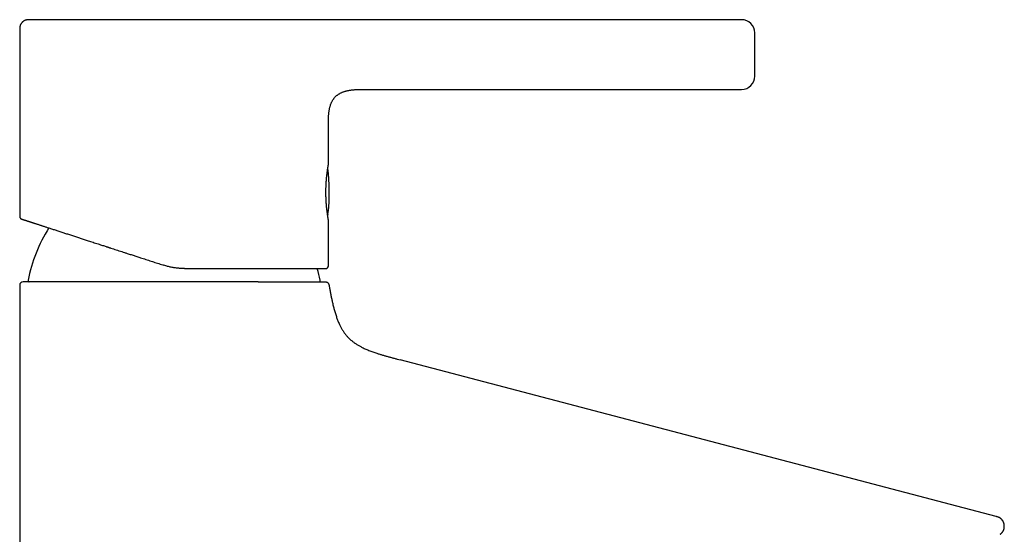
# Model space of a CAD drawing. Header units: millimetres. Extents: x 8 to 539, y 12 to 489.
# Tile 35 of 35: x 391 to 539, y 411 to 489. Entities that reach past the tile are written whole.
import ezdxf

# ---------------------------------------------------------------- set-up
doc = ezdxf.new("R2010")
doc.units = ezdxf.units.MM

msp = doc.modelspace()

# ---------------------------------------------------------------- linework, layer by layer
at = {"color": 7, "linetype": 'Continuous', "lineweight": 30}
for p, q in [((499.85, 488.74), (447.04, 488.74)), ((391.1, 487.24), (391.1, 459.08)), ((443.36, 478.24), (499.85, 478.24)), ((443.36, 478.24), (443.36, 478.24)), ((443.36, 478.24), (443.36, 478.24)), ((437.6, 472.74), (437.6, 472.79)), ((437.6, 466.84), (437.6, 472.74)), ((437.52, 459.33), (437.53, 459.42)), ((437.52, 459.32), (437.53, 459.41)), ((437.53, 459.42), (437.53, 459.41)), ((437.6, 451.64), (437.6, 458.64)), ((391.1, 448.74), (391.1, 300.24)), ((538.22, 413.89), (448.42, 437.49)), ((448.42, 437.49), (448.42, 437.49)), ((538.22, 413.89), (538.2, 413.87))]:
    msp.add_line(p, q, dxfattribs=at)
at = {"color": 7, "linetype": 'Continuous', "lineweight": 30, "flags": 128}
msp.add_lwpolyline([(437.52, 459.33), (437.52, 459.33), (437.52, 459.32)], dxfattribs=at)
at = {"color": 7, "linetype": 'Continuous', "lineweight": 30}
for centre, radius, start, end in [((499.85, 486.74), 2, 0, 90), ((499.85, 480.24), 2, 270, 0), ((407.75, 462.74), 30, 354.0708, 6.9932), ((437.39, 459.66), 0.2, 324.5585, 354.0708), ((414.35, 445.24), 22.4, 147.2415, 169.095), ((414.35, 445.24), 22.4, 10.905, 15.5369), ((437.2, 451.64), 0.4, 270, 0), ((391.6, 448.74), 0.5, 90, 180), ((392.55, 449.44), 0.2, 169.095, 270), ((436.15, 449.44), 0.2, 270, 10.905)]:
    msp.add_arc(centre, radius, start, end, dxfattribs=at)
for points, knots in [([(392.6, 488.74), (392.59, 488.74), (392.57, 488.74), (392.55, 488.74), (392.53, 488.74), (392.52, 488.74), (392.49, 488.74), (392.43, 488.74), (392.35, 488.73), (392.26, 488.73), (392.16, 488.71), (392.08, 488.69), (391.99, 488.67), (391.9, 488.64), (391.82, 488.6), (391.75, 488.57), (391.7, 488.53), (391.65, 488.5), (391.6, 488.46), (391.55, 488.42), (391.51, 488.38), (391.46, 488.34), (391.42, 488.29), (391.37, 488.23), (391.32, 488.17), (391.28, 488.1), (391.24, 488.03), (391.2, 487.95), (391.17, 487.86), (391.15, 487.77), (391.12, 487.67), (391.11, 487.57), (391.1, 487.46), (391.1, 487.35), (391.1, 487.28), (391.1, 487.24)], [0, 0, 0, 0, 0.012005, 0.021134, 0.027446, 0.032884, 0.038458, 0.061437, 0.102873, 0.140528, 0.179516, 0.216136, 0.253019, 0.289783, 0.32642, 0.362906, 0.385619, 0.408317, 0.433028, 0.460675, 0.4849, 0.510982, 0.538897, 0.568607, 0.600065, 0.633215, 0.667994, 0.704339, 0.742192, 0.781512, 0.822272, 0.864473, 0.90813, 0.953282, 1, 1, 1, 1]), ([(432.93, 488.74), (432.87, 488.74), (432.73, 488.74), (432.53, 488.74), (432.32, 488.74), (432.1, 488.74), (431.88, 488.74), (431.66, 488.74), (431.44, 488.74), (431.21, 488.74), (430.99, 488.74), (430.76, 488.74), (430.5, 488.74), (430.23, 488.74), (429.92, 488.74), (429.61, 488.74), (429.29, 488.74), (428.97, 488.74), (428.64, 488.74), (428.33, 488.74), (428.06, 488.74), (427.82, 488.74), (427.57, 488.74), (427.32, 488.74), (427.07, 488.74), (426.82, 488.74), (426.53, 488.74), (426.21, 488.74), (425.85, 488.74), (425.49, 488.74), (425.12, 488.74), (424.74, 488.74), (424.36, 488.74), (423.97, 488.74), (423.58, 488.74), (423.19, 488.74), (422.79, 488.74), (422.42, 488.74), (422.09, 488.74), (421.79, 488.74), (421.49, 488.74), (421.19, 488.74), (420.89, 488.74), (420.59, 488.74), (420.25, 488.74), (419.87, 488.74), (419.45, 488.74), (419.02, 488.74), (418.6, 488.74), (418.16, 488.74), (417.73, 488.74), (417.29, 488.74), (416.85, 488.74), (416.4, 488.74), (415.96, 488.74), (415.53, 488.74), (415.13, 488.74), (414.75, 488.74), (414.37, 488.74), (413.99, 488.74), (413.61, 488.74), (413.24, 488.74), (412.87, 488.74), (412.52, 488.74), (412.16, 488.74), (411.8, 488.74), (411.43, 488.74), (411.06, 488.74), (410.67, 488.74), (410.28, 488.74), (409.9, 488.74), (409.52, 488.74), (409.14, 488.74), (408.76, 488.74), (408.39, 488.74), (408.03, 488.74), (407.69, 488.74), (407.34, 488.74), (407, 488.74), (406.66, 488.74), (406.3, 488.74), (405.92, 488.74), (405.53, 488.74), (405.14, 488.74), (404.76, 488.74), (404.37, 488.74), (403.99, 488.74), (403.61, 488.74), (403.23, 488.74), (402.86, 488.74), (402.5, 488.74), (402.13, 488.74), (401.78, 488.74), (401.43, 488.74), (401.08, 488.74), (400.74, 488.74), (400.42, 488.74), (400.14, 488.74), (399.88, 488.74), (399.63, 488.74), (399.38, 488.74), (399.11, 488.74), (398.82, 488.74), (398.51, 488.74), (398.21, 488.74), (397.91, 488.74), (397.63, 488.74), (397.35, 488.74), (397.09, 488.74), (396.85, 488.74), (396.63, 488.74), (396.41, 488.74), (396.2, 488.74), (395.99, 488.74), (395.8, 488.74), (395.61, 488.74), (395.43, 488.74), (395.25, 488.74), (395.08, 488.74), (394.91, 488.74), (394.73, 488.74), (394.56, 488.74), (394.4, 488.74), (394.24, 488.74), (394.09, 488.74), (393.95, 488.74), (393.82, 488.74), (393.7, 488.74), (393.58, 488.74), (393.48, 488.74), (393.38, 488.74), (393.29, 488.74), (393.2, 488.74), (393.11, 488.74), (393.03, 488.74), (392.95, 488.74), (392.87, 488.74), (392.81, 488.74), (392.75, 488.74), (392.71, 488.74), (392.67, 488.74), (392.64, 488.74), (392.61, 488.74), (392.6, 488.74), (392.6, 488.74), (392.6, 488.74)], [0, 0, 0, 0, 0.00674, 0.013468, 0.020185, 0.026893, 0.033594, 0.040291, 0.046602, 0.052913, 0.059225, 0.065502, 0.071641, 0.079468, 0.087291, 0.095114, 0.10294, 0.110774, 0.118617, 0.126474, 0.131991, 0.1375, 0.143002, 0.148498, 0.153989, 0.159476, 0.164961, 0.172501, 0.18004, 0.187582, 0.195115, 0.202795, 0.210473, 0.218152, 0.225834, 0.233524, 0.241223, 0.248936, 0.254579, 0.260211, 0.265832, 0.271446, 0.277051, 0.282651, 0.288245, 0.29593, 0.303611, 0.311291, 0.318972, 0.326816, 0.334667, 0.342531, 0.350409, 0.358305, 0.366223, 0.374165, 0.38087, 0.387578, 0.394292, 0.401013, 0.407743, 0.414486, 0.420855, 0.427239, 0.433639, 0.440025, 0.446296, 0.453276, 0.460237, 0.467183, 0.474114, 0.481034, 0.487944, 0.494848, 0.501747, 0.508204, 0.514652, 0.521092, 0.527525, 0.533955, 0.540382, 0.547955, 0.555531, 0.563111, 0.570653, 0.578338, 0.586018, 0.593694, 0.601371, 0.609051, 0.616737, 0.624433, 0.632143, 0.639846, 0.647544, 0.655239, 0.662935, 0.668986, 0.67504, 0.681099, 0.687183, 0.69333, 0.701169, 0.709008, 0.716852, 0.724703, 0.732565, 0.74044, 0.748332, 0.754937, 0.761567, 0.768224, 0.774912, 0.781631, 0.788385, 0.794786, 0.80122, 0.807691, 0.814188, 0.820641, 0.827799, 0.834913, 0.841986, 0.849019, 0.856016, 0.862979, 0.869911, 0.876813, 0.883312, 0.889801, 0.896282, 0.902756, 0.909225, 0.915692, 0.923312, 0.930933, 0.938559, 0.946134, 0.953847, 0.96155, 0.969244, 0.976933, 0.98462, 0.992308, 1, 1, 1, 1]), ([(447.04, 488.74), (446.93, 488.74), (446.73, 488.74), (446.43, 488.74), (446.13, 488.74), (445.83, 488.74), (445.52, 488.74), (445.2, 488.74), (444.86, 488.74), (444.5, 488.74), (444.15, 488.74), (443.82, 488.74), (443.52, 488.74), (443.25, 488.74), (442.98, 488.74), (442.72, 488.74), (442.49, 488.74), (442.28, 488.74), (442.09, 488.74), (441.91, 488.74), (441.74, 488.74), (441.58, 488.74), (441.43, 488.74), (441.29, 488.74), (441.15, 488.74), (441.01, 488.74), (440.87, 488.74), (440.73, 488.74), (440.5, 488.74), (440.2, 488.74), (439.7, 488.74), (439.09, 488.74), (438.52, 488.74), (438.08, 488.74), (437.78, 488.74), (437.49, 488.74), (437.19, 488.74), (436.91, 488.74), (436.63, 488.74), (436.37, 488.74), (436.11, 488.74), (435.87, 488.74), (435.63, 488.74), (435.4, 488.74), (435.18, 488.74), (434.98, 488.74), (434.82, 488.74), (434.7, 488.74), (434.62, 488.74), (434.54, 488.74), (434.45, 488.74), (434.35, 488.74), (434.25, 488.74), (434.13, 488.74), (434, 488.74), (433.87, 488.74), (433.72, 488.74), (433.58, 488.74), (433.42, 488.74), (433.27, 488.74), (433.1, 488.74), (432.99, 488.74), (432.93, 488.74)], [0, 0, 0, 0, 0.021754, 0.043174, 0.064479, 0.0858, 0.107203, 0.128696, 0.154106, 0.179508, 0.204776, 0.229764, 0.249449, 0.26878, 0.287681, 0.306083, 0.323919, 0.337497, 0.350664, 0.363395, 0.375668, 0.387465, 0.397761, 0.407652, 0.417464, 0.427332, 0.437253, 0.447224, 0.457241, 0.484994, 0.512987, 0.56332, 0.61369, 0.634957, 0.656112, 0.677124, 0.697961, 0.718461, 0.738443, 0.756801, 0.774687, 0.792101, 0.809046, 0.825529, 0.840503, 0.855091, 0.869307, 0.874792, 0.880385, 0.886322, 0.892598, 0.899207, 0.906142, 0.914888, 0.924086, 0.93373, 0.943814, 0.954334, 0.965094, 0.976282, 0.987911, 1, 1, 1, 1]), ([(501.85, 480.24), (501.85, 480.24), (501.85, 480.24), (501.85, 480.25), (501.85, 480.27), (501.85, 480.3), (501.85, 480.33), (501.85, 480.37), (501.85, 480.41), (501.85, 480.46), (501.85, 480.51), (501.85, 480.54), (501.85, 480.59), (501.85, 480.63), (501.85, 480.68), (501.85, 480.72), (501.85, 480.79), (501.85, 480.87), (501.85, 480.97), (501.85, 481.08), (501.85, 481.19), (501.85, 481.31), (501.85, 481.44), (501.85, 481.57), (501.85, 481.71), (501.85, 481.85), (501.85, 481.99), (501.85, 482.14), (501.85, 482.27), (501.85, 482.38), (501.85, 482.46), (501.85, 482.54), (501.85, 482.62), (501.85, 482.7), (501.85, 482.79), (501.85, 482.87), (501.85, 482.97), (501.85, 483.09), (501.85, 483.22), (501.85, 483.36), (501.85, 483.5), (501.85, 483.65), (501.85, 483.8), (501.85, 483.95), (501.85, 484.1), (501.85, 484.25), (501.85, 484.4), (501.85, 484.54), (501.85, 484.67), (501.85, 484.78), (501.85, 484.86), (501.85, 484.95), (501.85, 485.03), (501.85, 485.12), (501.85, 485.2), (501.85, 485.3), (501.85, 485.41), (501.85, 485.54), (501.85, 485.67), (501.85, 485.79), (501.85, 485.91), (501.85, 486.01), (501.85, 486.12), (501.85, 486.21), (501.85, 486.3), (501.85, 486.38), (501.85, 486.45), (501.85, 486.5), (501.85, 486.54), (501.85, 486.57), (501.85, 486.6), (501.85, 486.62), (501.85, 486.65), (501.85, 486.66), (501.85, 486.68), (501.85, 486.7), (501.85, 486.72), (501.85, 486.73), (501.85, 486.74), (501.85, 486.74), (501.85, 486.74)], [0, 0, 0, 0, 0.015122, 0.030141, 0.045091, 0.060006, 0.074919, 0.089865, 0.104876, 0.119987, 0.129385, 0.138734, 0.148042, 0.157317, 0.166566, 0.175799, 0.185022, 0.201164, 0.217346, 0.233611, 0.25, 0.266413, 0.282694, 0.298885, 0.315031, 0.331173, 0.347355, 0.363619, 0.380009, 0.388495, 0.396945, 0.405363, 0.413756, 0.422128, 0.430488, 0.438839, 0.447188, 0.460319, 0.473483, 0.486702, 0.500001, 0.515128, 0.530151, 0.545104, 0.56002, 0.574932, 0.589875, 0.604882, 0.619987, 0.629385, 0.638734, 0.648042, 0.657317, 0.666566, 0.675799, 0.685022, 0.701164, 0.717346, 0.733611, 0.75, 0.766413, 0.782694, 0.798885, 0.815031, 0.831173, 0.847355, 0.863619, 0.880009, 0.888492, 0.896938, 0.905354, 0.913745, 0.922116, 0.930475, 0.938826, 0.947175, 0.960307, 0.973473, 0.986697, 1, 1, 1, 1]), ([(437.6, 472.74), (437.6, 472.83), (437.6, 473), (437.6, 473.25), (437.6, 473.5), (437.61, 473.75), (437.62, 474), (437.63, 474.24), (437.65, 474.47), (437.67, 474.69), (437.7, 474.91), (437.73, 475.12), (437.77, 475.32), (437.81, 475.5), (437.85, 475.65), (437.9, 475.81), (437.95, 475.96), (438, 476.11), (438.06, 476.25), (438.13, 476.39), (438.2, 476.52), (438.28, 476.65), (438.36, 476.77), (438.45, 476.88), (438.54, 477), (438.64, 477.1), (438.74, 477.2), (438.85, 477.3), (438.96, 477.39), (439.08, 477.48), (439.21, 477.56), (439.34, 477.63), (439.47, 477.7), (439.61, 477.77), (439.76, 477.83), (439.9, 477.88), (440.06, 477.93), (440.22, 477.98), (440.38, 478.02), (440.54, 478.06), (440.72, 478.09), (440.91, 478.12), (441.1, 478.15), (441.31, 478.17), (441.51, 478.19), (441.72, 478.21), (441.93, 478.22), (442.18, 478.23), (442.45, 478.24), (442.75, 478.24), (443.05, 478.24), (443.26, 478.24), (443.36, 478.24)], [0, 0, 0, 0, 0.026646, 0.053209, 0.079611, 0.10578, 0.131649, 0.157161, 0.180842, 0.204126, 0.226985, 0.249399, 0.271356, 0.28884, 0.306023, 0.322912, 0.339516, 0.355849, 0.371929, 0.387779, 0.403422, 0.418888, 0.434207, 0.449413, 0.464541, 0.479629, 0.494714, 0.509832, 0.525021, 0.540316, 0.555751, 0.571356, 0.58716, 0.603188, 0.619461, 0.635999, 0.652814, 0.669919, 0.687321, 0.705023, 0.723027, 0.743544, 0.764426, 0.78566, 0.807227, 0.829106, 0.851271, 0.873693, 0.904881, 0.936398, 0.968141, 1, 1, 1, 1]), ([(437.6, 472.87), (437.6, 472.91), (437.6, 473.04), (437.6, 473.25), (437.6, 473.5), (437.61, 473.75), (437.62, 474), (437.63, 474.24), (437.65, 474.47), (437.67, 474.69), (437.7, 474.91), (437.73, 475.12), (437.77, 475.32), (437.81, 475.5), (437.85, 475.65), (437.9, 475.81), (437.95, 475.96), (438, 476.11), (438.06, 476.25), (438.13, 476.39), (438.2, 476.52), (438.28, 476.65), (438.36, 476.77), (438.45, 476.88), (438.54, 477), (438.64, 477.1), (438.74, 477.2), (438.85, 477.3), (438.96, 477.39), (439.08, 477.48), (439.21, 477.56), (439.34, 477.63), (439.47, 477.7), (439.61, 477.77), (439.76, 477.83), (439.9, 477.88), (440.06, 477.93), (440.22, 477.98), (440.38, 478.02), (440.54, 478.06), (440.72, 478.09), (440.91, 478.12), (441.1, 478.15), (441.31, 478.17), (441.51, 478.19), (441.72, 478.21), (441.93, 478.22), (442.18, 478.23), (442.45, 478.24), (442.75, 478.24), (443.05, 478.24), (443.26, 478.24), (443.36, 478.24)], [0, 0, 0, 0, 0.013503, 0.040424, 0.067182, 0.093704, 0.119922, 0.145778, 0.16978, 0.193378, 0.216546, 0.239262, 0.261516, 0.279236, 0.296651, 0.313768, 0.330596, 0.34715, 0.363447, 0.379511, 0.395365, 0.41104, 0.426566, 0.441977, 0.45731, 0.472601, 0.487889, 0.503212, 0.518606, 0.534108, 0.549751, 0.565566, 0.581584, 0.597828, 0.614321, 0.631082, 0.648124, 0.66546, 0.683097, 0.701039, 0.719285, 0.740079, 0.761244, 0.782764, 0.804623, 0.826798, 0.849262, 0.871987, 0.903596, 0.935539, 0.967711, 1, 1, 1, 1]), ([(437.6, 458.64), (437.6, 458.64), (437.6, 458.64), (437.6, 458.65), (437.59, 458.67), (437.59, 458.69), (437.58, 458.72), (437.58, 458.76), (437.57, 458.81), (437.56, 458.86), (437.55, 458.92), (437.54, 458.99), (437.53, 459.06), (437.52, 459.14), (437.5, 459.22), (437.49, 459.31), (437.47, 459.41), (437.46, 459.52), (437.45, 459.62), (437.43, 459.74), (437.41, 459.86), (437.4, 459.98), (437.38, 460.11), (437.37, 460.25), (437.35, 460.39), (437.34, 460.53), (437.33, 460.68), (437.31, 460.83), (437.3, 460.98), (437.29, 461.14), (437.28, 461.3), (437.27, 461.47), (437.26, 461.64), (437.25, 461.81), (437.25, 461.98), (437.24, 462.14), (437.24, 462.31), (437.24, 462.48), (437.23, 462.66), (437.23, 462.83), (437.24, 463.01), (437.24, 463.18), (437.24, 463.35), (437.25, 463.51), (437.25, 463.68), (437.26, 463.84), (437.27, 464), (437.28, 464.17), (437.29, 464.33), (437.3, 464.48), (437.31, 464.64), (437.33, 464.78), (437.34, 464.93), (437.35, 465.07), (437.37, 465.21), (437.38, 465.34), (437.4, 465.48), (437.41, 465.6), (437.43, 465.72), (437.44, 465.84), (437.46, 465.94), (437.47, 466.05), (437.49, 466.15), (437.5, 466.24), (437.51, 466.33), (437.53, 466.41), (437.54, 466.48), (437.55, 466.55), (437.56, 466.61), (437.57, 466.66), (437.58, 466.71), (437.58, 466.75), (437.59, 466.78), (437.59, 466.81), (437.6, 466.82), (437.6, 466.83), (437.6, 466.84), (437.6, 466.84), (437.6, 466.84)], [0, 0, 0, 0, 0.013045, 0.02609, 0.039227, 0.052364, 0.065789, 0.079214, 0.092739, 0.106263, 0.119308, 0.132353, 0.145487, 0.158622, 0.172037, 0.185452, 0.198963, 0.212474, 0.225643, 0.238811, 0.25207, 0.265329, 0.278872, 0.292414, 0.306056, 0.319697, 0.33295, 0.346202, 0.359548, 0.372894, 0.386536, 0.400178, 0.413923, 0.427668, 0.440783, 0.453897, 0.467104, 0.480312, 0.493813, 0.507315, 0.520918, 0.534522, 0.547491, 0.56046, 0.573519, 0.586577, 0.599917, 0.613258, 0.626694, 0.640131, 0.653174, 0.666217, 0.679348, 0.69248, 0.705889, 0.719299, 0.732804, 0.746309, 0.759529, 0.772749, 0.78606, 0.799372, 0.812972, 0.826572, 0.840272, 0.853972, 0.867199, 0.880425, 0.893745, 0.907066, 0.920683, 0.934301, 0.948022, 0.961743, 0.971289, 0.980836, 0.990418, 1, 1, 1, 1]), ([(391.1, 459.08), (391.1, 459.07), (391.1, 459.04), (391.11, 458.99), (391.12, 458.95), (391.14, 458.92), (391.15, 458.89), (391.16, 458.86), (391.18, 458.84), (391.2, 458.82), (391.22, 458.8), (391.25, 458.77), (391.27, 458.76), (391.29, 458.74), (391.31, 458.73), (391.32, 458.72), (391.35, 458.71), (391.37, 458.71), (391.38, 458.7)], [0, 0, 0, 0, 0.100282, 0.192874, 0.276385, 0.3498, 0.412441, 0.464564, 0.515116, 0.566918, 0.637719, 0.710153, 0.778129, 0.814964, 0.848867, 0.884726, 0.937047, 1, 1, 1, 1]), ([(391.38, 458.7), (391.38, 458.7), (391.38, 458.7), (391.39, 458.7), (391.41, 458.69), (391.44, 458.68), (391.47, 458.67), (391.51, 458.66), (391.55, 458.65), (391.58, 458.64), (391.63, 458.62), (391.67, 458.61), (391.72, 458.59), (391.77, 458.58), (391.83, 458.55), (391.91, 458.53), (392.01, 458.5), (392.11, 458.47), (392.22, 458.43), (392.33, 458.39), (392.43, 458.36), (392.52, 458.33), (392.6, 458.31), (392.66, 458.29), (392.7, 458.27), (392.74, 458.26), (392.78, 458.25), (392.83, 458.23), (392.9, 458.21), (393.01, 458.17), (393.16, 458.12), (393.32, 458.07), (393.48, 458.02), (393.65, 457.96), (393.83, 457.91), (394.01, 457.85), (394.18, 457.79), (394.36, 457.73), (394.54, 457.67), (394.73, 457.61), (394.93, 457.55), (395.14, 457.48), (395.37, 457.4), (395.63, 457.32), (395.89, 457.24), (396.16, 457.15), (396.43, 457.06), (396.71, 456.97), (397, 456.88), (397.29, 456.78), (397.58, 456.69), (397.87, 456.59), (398.15, 456.5), (398.44, 456.41), (398.74, 456.31), (399.04, 456.21), (399.34, 456.12), (399.64, 456.02), (399.94, 455.92), (400.23, 455.83), (400.52, 455.73), (400.82, 455.63), (401.12, 455.54), (401.44, 455.43), (401.79, 455.32), (402.15, 455.2), (402.53, 455.08), (402.9, 454.96), (403.25, 454.85), (403.57, 454.74), (403.85, 454.65), (404.08, 454.58), (404.25, 454.52), (404.36, 454.48), (404.48, 454.45), (404.59, 454.41), (404.71, 454.37), (404.92, 454.3), (405.23, 454.2), (405.64, 454.07), (406.06, 453.93), (406.47, 453.8), (406.89, 453.66), (407.27, 453.54), (407.6, 453.43), (407.89, 453.34), (408.18, 453.24), (408.47, 453.15), (408.76, 453.06), (409.04, 452.96), (409.36, 452.86), (409.71, 452.75), (410.1, 452.62), (410.5, 452.49), (410.89, 452.36), (411.28, 452.24), (411.67, 452.11), (412.06, 451.98), (412.45, 451.86), (412.71, 451.77), (412.84, 451.73)], [0, 0, 0, 0, 0.006715, 0.018731, 0.030737, 0.042738, 0.054738, 0.066742, 0.074831, 0.082924, 0.091025, 0.099133, 0.10725, 0.115689, 0.124255, 0.136238, 0.148214, 0.160189, 0.172167, 0.184151, 0.192947, 0.201752, 0.210565, 0.214031, 0.217498, 0.220968, 0.224439, 0.227913, 0.231389, 0.242774, 0.25415, 0.265522, 0.276894, 0.288268, 0.299648, 0.311039, 0.321493, 0.331961, 0.342446, 0.352951, 0.363569, 0.374293, 0.387156, 0.400017, 0.412882, 0.425756, 0.438643, 0.451318, 0.464017, 0.476742, 0.4895, 0.501316, 0.513125, 0.524933, 0.536741, 0.548555, 0.560377, 0.572212, 0.583074, 0.593953, 0.604851, 0.615771, 0.626612, 0.637335, 0.650197, 0.663057, 0.675919, 0.688789, 0.701671, 0.711127, 0.720594, 0.730073, 0.733801, 0.737531, 0.741263, 0.744998, 0.748735, 0.752475, 0.765725, 0.778965, 0.792201, 0.805436, 0.818676, 0.831926, 0.840857, 0.849795, 0.858743, 0.867701, 0.876672, 0.885315, 0.893811, 0.905699, 0.91758, 0.929459, 0.941338, 0.95322, 0.964897, 0.976584, 0.988284, 1, 1, 1, 1]), ([(437.5, 459.25), (437.5, 459.26), (437.51, 459.27), (437.52, 459.3), (437.52, 459.32), (437.52, 459.33)], [0, 0, 0, 0, 0.283048, 0.636738, 1, 1, 1, 1]), ([(437.5, 459.25), (437.5, 459.25), (437.5, 459.26), (437.51, 459.27), (437.51, 459.27)], [0, 0, 0, 0, 0.407645, 1, 1, 1, 1]), ([(437.55, 459.55), (437.55, 459.55), (437.55, 459.56), (437.56, 459.57), (437.56, 459.58), (437.56, 459.59), (437.56, 459.59), (437.56, 459.59), (437.56, 459.59)], [0, 0, 0, 0, 0.133372, 0.356625, 0.607483, 0.785062, 0.951429, 1, 1, 1, 1]), ([(415.93, 451.24), (415.85, 451.24), (415.69, 451.24), (415.44, 451.25), (415.19, 451.27), (414.95, 451.29), (414.7, 451.31), (414.45, 451.35), (414.19, 451.39), (413.93, 451.44), (413.65, 451.5), (413.38, 451.57), (413.11, 451.64), (412.93, 451.7), (412.84, 451.73)], [0, 0, 0, 0, 0.078277, 0.156826, 0.235655, 0.314773, 0.394187, 0.473905, 0.553935, 0.642336, 0.731133, 0.820336, 0.909955, 1, 1, 1, 1]), ([(415.93, 451.24), (416.07, 451.24), (416.35, 451.24), (416.77, 451.24), (417.19, 451.24), (417.6, 451.24), (418.02, 451.24), (418.39, 451.24), (418.71, 451.24), (418.99, 451.24), (419.27, 451.24), (419.54, 451.24), (419.82, 451.24), (420.11, 451.24), (420.43, 451.24), (420.8, 451.24), (421.2, 451.24), (421.59, 451.24), (421.99, 451.24), (422.34, 451.24), (422.67, 451.24), (422.95, 451.24), (423.18, 451.24), (423.34, 451.24), (423.45, 451.24), (423.57, 451.24), (423.68, 451.24), (423.79, 451.24), (423.98, 451.24), (424.25, 451.24), (424.61, 451.24), (424.96, 451.24), (425.31, 451.24), (425.65, 451.24), (425.99, 451.24), (426.32, 451.24), (426.63, 451.24), (426.94, 451.24), (427.24, 451.24), (427.54, 451.24), (427.83, 451.24), (428.15, 451.24), (428.48, 451.24), (428.82, 451.24), (429.16, 451.24), (429.5, 451.24), (429.82, 451.24), (430.14, 451.24), (430.45, 451.24), (430.76, 451.24), (431.05, 451.24), (431.33, 451.24), (431.6, 451.24), (431.86, 451.24), (432.11, 451.24), (432.36, 451.24), (432.61, 451.24), (432.84, 451.24), (433.06, 451.24), (433.27, 451.24), (433.47, 451.24), (433.67, 451.24), (433.86, 451.24), (434.06, 451.24), (434.27, 451.24), (434.48, 451.24), (434.68, 451.24), (434.87, 451.24), (435.04, 451.24), (435.19, 451.24), (435.32, 451.24), (435.42, 451.24), (435.49, 451.24), (435.54, 451.24), (435.58, 451.24), (435.63, 451.24), (435.68, 451.24), (435.76, 451.24), (435.88, 451.24), (436.02, 451.24), (436.16, 451.24), (436.28, 451.24), (436.4, 451.24), (436.5, 451.24), (436.59, 451.24), (436.65, 451.24), (436.72, 451.24), (436.78, 451.24), (436.83, 451.24), (436.88, 451.24), (436.93, 451.24), (436.98, 451.24), (437.04, 451.24), (437.08, 451.24), (437.12, 451.24), (437.15, 451.24), (437.17, 451.24), (437.19, 451.24), (437.2, 451.24), (437.2, 451.24), (437.2, 451.24)], [0, 0, 0, 0, 0.012276, 0.024536, 0.036785, 0.049026, 0.061265, 0.073505, 0.081752, 0.090002, 0.098256, 0.106518, 0.114786, 0.123377, 0.132094, 0.144284, 0.156463, 0.168635, 0.180804, 0.192974, 0.201902, 0.210835, 0.219773, 0.223287, 0.226802, 0.230318, 0.233836, 0.237355, 0.240876, 0.252398, 0.263905, 0.2754, 0.286887, 0.298368, 0.309849, 0.321331, 0.331861, 0.342398, 0.352944, 0.363504, 0.374167, 0.384928, 0.397824, 0.410707, 0.423582, 0.436453, 0.449325, 0.461973, 0.474632, 0.487306, 0.5, 0.511745, 0.523475, 0.535191, 0.546899, 0.558602, 0.570302, 0.582005, 0.592738, 0.603478, 0.614228, 0.624992, 0.635671, 0.646227, 0.658879, 0.671519, 0.68415, 0.696779, 0.709408, 0.718673, 0.727943, 0.73722, 0.740867, 0.744515, 0.748165, 0.751816, 0.755469, 0.759124, 0.772073, 0.785003, 0.797921, 0.810831, 0.823738, 0.836646, 0.845343, 0.854044, 0.862751, 0.871466, 0.88019, 0.888595, 0.896858, 0.908415, 0.919963, 0.931505, 0.943044, 0.954585, 0.965924, 0.97727, 0.988628, 1, 1, 1, 1]), ([(426.56, 449.24), (426.45, 449.24), (426.22, 449.24), (425.87, 449.24), (425.52, 449.24), (425.16, 449.24), (424.8, 449.24), (424.44, 449.24), (424.07, 449.24), (423.7, 449.24), (423.31, 449.24), (422.92, 449.24), (422.53, 449.24), (422.13, 449.24), (421.72, 449.24), (421.4, 449.24), (421.17, 449.24), (421.02, 449.24), (420.88, 449.24), (420.73, 449.24), (420.58, 449.24), (420.44, 449.24), (420.2, 449.24), (419.88, 449.24), (419.51, 449.24), (419.18, 449.24), (418.88, 449.24), (418.59, 449.24), (418.29, 449.24), (417.96, 449.24), (417.6, 449.24), (417.21, 449.24), (416.82, 449.24), (416.43, 449.24), (416.04, 449.24), (415.65, 449.24), (415.27, 449.24), (414.92, 449.24), (414.59, 449.24), (414.26, 449.24), (413.93, 449.24), (413.6, 449.24), (413.25, 449.24), (412.88, 449.24), (412.49, 449.24), (412.1, 449.24), (411.71, 449.24), (411.32, 449.24), (410.92, 449.24), (410.53, 449.24), (410.14, 449.24), (409.75, 449.24), (409.36, 449.24), (408.97, 449.24), (408.59, 449.24), (408.2, 449.24), (407.82, 449.24), (407.45, 449.24), (407.07, 449.24), (406.7, 449.24), (406.34, 449.24), (405.98, 449.24), (405.6, 449.24), (405.2, 449.24), (404.79, 449.24), (404.38, 449.24), (403.97, 449.24), (403.57, 449.24), (403.22, 449.24), (402.93, 449.24), (402.7, 449.24), (402.47, 449.24), (402.24, 449.24), (402.01, 449.24), (401.78, 449.24), (401.55, 449.24), (401.31, 449.24), (401.07, 449.24), (400.83, 449.24), (400.59, 449.24), (400.32, 449.24), (400.02, 449.24), (399.69, 449.24), (399.37, 449.24), (399.05, 449.24), (398.73, 449.24), (398.45, 449.24), (398.21, 449.24), (398, 449.24), (397.79, 449.24), (397.59, 449.24), (397.39, 449.24), (397.18, 449.24), (396.96, 449.24), (396.74, 449.24), (396.52, 449.24), (396.29, 449.24), (396.05, 449.24), (395.81, 449.24), (395.57, 449.24), (395.33, 449.24), (395.11, 449.24), (394.93, 449.24), (394.8, 449.24), (394.71, 449.24), (394.62, 449.24), (394.53, 449.24), (394.45, 449.24), (394.32, 449.24), (394.17, 449.24), (394, 449.24), (393.85, 449.24), (393.72, 449.24), (393.6, 449.24), (393.48, 449.24), (393.34, 449.24), (393.19, 449.24), (393.03, 449.24), (392.88, 449.24), (392.73, 449.24), (392.59, 449.24), (392.48, 449.24), (392.38, 449.24), (392.3, 449.24), (392.22, 449.24), (392.14, 449.24), (392.08, 449.24), (392.01, 449.24), (391.94, 449.24), (391.88, 449.24), (391.82, 449.24), (391.77, 449.24), (391.72, 449.24), (391.68, 449.24), (391.65, 449.24), (391.63, 449.24), (391.61, 449.24), (391.6, 449.24), (391.6, 449.24), (391.6, 449.24)], [0, 0, 0, 0, 0.0084035, 0.0167903, 0.0251633, 0.033525, 0.0418781, 0.0502253, 0.0585694, 0.0669129, 0.0756562, 0.084405, 0.0931624, 0.1019315, 0.1107153, 0.119517, 0.1226736, 0.1258288, 0.1289828, 0.1321356, 0.1352875, 0.1384386, 0.141589, 0.1502502, 0.1589103, 0.1650972, 0.1712861, 0.1774782, 0.1837054, 0.1900418, 0.198117, 0.2061868, 0.2142533, 0.2223192, 0.2303868, 0.2384584, 0.2465366, 0.2533452, 0.2601478, 0.266946, 0.2737412, 0.2805348, 0.2873282, 0.2953365, 0.303349, 0.3113679, 0.319417, 0.3276231, 0.3358234, 0.3440204, 0.3522167, 0.3604148, 0.3686172, 0.3768265, 0.3849696, 0.3931048, 0.4012344, 0.4093609, 0.4174867, 0.4254693, 0.4334559, 0.441449, 0.4493234, 0.4586842, 0.4680382, 0.477389, 0.4867404, 0.4960962, 0.50546, 0.5110435, 0.5166231, 0.5221994, 0.5277733, 0.5333456, 0.5389171, 0.5444886, 0.5506182, 0.5567497, 0.5628843, 0.5689796, 0.574918, 0.5837474, 0.5925709, 0.6013917, 0.6102128, 0.6190374, 0.6278687, 0.634037, 0.6401962, 0.6463472, 0.652491, 0.6586289, 0.6647618, 0.6719849, 0.6792043, 0.6864217, 0.6936389, 0.702233, 0.7108322, 0.7194394, 0.7280576, 0.7366897, 0.7453387, 0.7489498, 0.7525591, 0.7561669, 0.7597734, 0.7633787, 0.7669831, 0.7754768, 0.7839695, 0.7900366, 0.7961057, 0.8021777, 0.8082918, 0.8145419, 0.823834, 0.8331194, 0.8424017, 0.8516846, 0.8609718, 0.8702668, 0.8770244, 0.8837761, 0.8905235, 0.897268, 0.9040109, 0.9107536, 0.918702, 0.9266545, 0.9346134, 0.9426525, 0.9508497, 0.9590411, 0.9672293, 0.9754168, 0.9836061, 0.9917996, 1, 1, 1, 1]), ([(427.02, 449.24), (426.94, 449.24), (426.79, 449.24), (426.64, 449.24), (426.56, 449.24)], [0, 0, 0, 0, 0.499749, 1, 1, 1, 1]), ([(427.02, 449.24), (427.12, 449.24), (427.33, 449.24), (427.64, 449.24), (427.95, 449.24), (428.25, 449.24), (428.55, 449.24), (428.85, 449.24), (429.14, 449.24), (429.44, 449.24), (429.74, 449.24), (430.04, 449.24), (430.33, 449.24), (430.63, 449.24), (430.92, 449.24), (431.21, 449.24), (431.51, 449.24), (431.82, 449.24), (432.11, 449.24), (432.39, 449.24), (432.67, 449.24), (432.93, 449.24), (433.17, 449.24), (433.39, 449.24), (433.57, 449.24), (433.76, 449.24), (433.91, 449.24), (434.03, 449.24), (434.12, 449.24), (434.2, 449.24), (434.29, 449.24), (434.38, 449.24), (434.5, 449.24), (434.65, 449.24), (434.82, 449.24), (435, 449.24), (435.16, 449.24), (435.32, 449.24), (435.48, 449.24), (435.63, 449.24), (435.77, 449.24), (435.91, 449.24), (436.04, 449.24), (436.16, 449.24), (436.28, 449.24), (436.39, 449.24), (436.5, 449.24), (436.6, 449.24), (436.7, 449.24), (436.79, 449.24), (436.87, 449.24), (436.94, 449.24), (437, 449.24), (437.05, 449.24), (437.09, 449.24), (437.12, 449.24), (437.15, 449.24), (437.17, 449.24), (437.18, 449.24), (437.18, 449.24), (437.18, 449.24)], [0, 0, 0, 0, 0.016872, 0.033817, 0.05084, 0.067948, 0.085145, 0.102438, 0.119832, 0.137331, 0.155783, 0.174363, 0.193077, 0.21193, 0.230927, 0.250075, 0.270991, 0.291725, 0.312284, 0.332674, 0.3529, 0.37297, 0.392888, 0.408128, 0.423285, 0.438362, 0.453364, 0.461193, 0.469003, 0.476793, 0.484565, 0.492319, 0.500055, 0.517358, 0.534715, 0.552131, 0.569613, 0.587167, 0.604799, 0.622514, 0.640074, 0.658427, 0.676779, 0.695137, 0.713507, 0.731896, 0.750309, 0.770356, 0.790363, 0.810339, 0.830291, 0.850227, 0.870154, 0.89008, 0.908352, 0.926635, 0.944935, 0.963259, 0.981612, 1, 1, 1, 1]), ([(437.18, 449.24), (437.2, 449.24), (437.24, 449.24), (437.29, 449.23), (437.35, 449.21), (437.4, 449.19), (437.46, 449.16), (437.5, 449.13), (437.55, 449.08), (437.59, 449.04), (437.62, 448.99), (437.64, 448.94), (437.66, 448.89), (437.67, 448.85), (437.68, 448.83)], [0, 0, 0, 0, 0.078274, 0.159173, 0.242303, 0.327187, 0.413284, 0.5, 0.586716, 0.672813, 0.757697, 0.840827, 0.921726, 1, 1, 1, 1]), ([(437.68, 448.83), (437.71, 448.65), (437.78, 448.29), (437.88, 447.74), (437.99, 447.19), (438.11, 446.65), (438.21, 446.19), (438.3, 445.8), (438.37, 445.5), (438.45, 445.2), (438.53, 444.9), (438.62, 444.6), (438.71, 444.3), (438.8, 444.01), (438.9, 443.74), (438.99, 443.48), (439.1, 443.22), (439.21, 442.96), (439.32, 442.73), (439.42, 442.52), (439.53, 442.32), (439.63, 442.13), (439.75, 441.95), (439.87, 441.76), (440, 441.57), (440.14, 441.39), (440.28, 441.21), (440.43, 441.03), (440.59, 440.86), (440.75, 440.7), (440.91, 440.55), (441.08, 440.4), (441.25, 440.27), (441.42, 440.13), (441.54, 440.05), (441.6, 440.01)], [0, 0, 0, 0, 0.05599, 0.111992, 0.168002, 0.224005, 0.27999, 0.311401, 0.342807, 0.374211, 0.405643, 0.437096, 0.468553, 0.500002, 0.528007, 0.555997, 0.583975, 0.611947, 0.639922, 0.661915, 0.68393, 0.705952, 0.727965, 0.749971, 0.773302, 0.796629, 0.819958, 0.843298, 0.866635, 0.889962, 0.911954, 0.93395, 0.955955, 0.977971, 1, 1, 1, 1]), ([(441.6, 440.01), (441.66, 439.96), (441.79, 439.88), (441.98, 439.76), (442.18, 439.64), (442.38, 439.53), (442.6, 439.41), (442.85, 439.28), (443.12, 439.16), (443.4, 439.03), (443.69, 438.91), (443.99, 438.8), (444.3, 438.69), (444.6, 438.58), (444.95, 438.47), (445.34, 438.34), (445.78, 438.21), (446.21, 438.08), (446.65, 437.96), (447.09, 437.84), (447.54, 437.72), (447.98, 437.6), (448.27, 437.53), (448.42, 437.49)], [0, 0, 0, 0, 0.031319, 0.062649, 0.093994, 0.125353, 0.156724, 0.197808, 0.238879, 0.279943, 0.323942, 0.367946, 0.411949, 0.455949, 0.499949, 0.562453, 0.624961, 0.68747, 0.74998, 0.812488, 0.874993, 0.937497, 1, 1, 1, 1]), ([(538.82, 411.2), (538.85, 411.22), (538.89, 411.26), (538.96, 411.32), (539.03, 411.38), (539.09, 411.45), (539.15, 411.52), (539.21, 411.59), (539.26, 411.67), (539.31, 411.75), (539.34, 411.84), (539.38, 411.93), (539.4, 412.03), (539.42, 412.13), (539.44, 412.23), (539.44, 412.34), (539.44, 412.44), (539.43, 412.55), (539.42, 412.65), (539.4, 412.76), (539.37, 412.86), (539.34, 412.97), (539.29, 413.07), (539.25, 413.16), (539.19, 413.25), (539.14, 413.34), (539.08, 413.42), (539.01, 413.49), (538.94, 413.55), (538.87, 413.61), (538.79, 413.66), (538.71, 413.71), (538.63, 413.75), (538.54, 413.79), (538.44, 413.82), (538.33, 413.86), (538.26, 413.88), (538.22, 413.89)], [0, 0, 0, 0, 0.02622, 0.052457, 0.078731, 0.105073, 0.131535, 0.157709, 0.184141, 0.210909, 0.238084, 0.266227, 0.294885, 0.324069, 0.353761, 0.383918, 0.413922, 0.444224, 0.474726, 0.50532, 0.536448, 0.567438, 0.598179, 0.628572, 0.658539, 0.687497, 0.715955, 0.743906, 0.771371, 0.797842, 0.823946, 0.84975, 0.875329, 0.900752, 0.933899, 0.966966, 1, 1, 1, 1]), ([(538.89, 411.25), (538.89, 411.25), (538.89, 411.26), (538.9, 411.26), (538.9, 411.27), (538.92, 411.28), (538.93, 411.29), (538.94, 411.3), (538.95, 411.31), (538.95, 411.31)], [0, 0, 0, 0, 0.051186, 0.165273, 0.295365, 0.459564, 0.663948, 0.956454, 1, 1, 1, 1])]:
    msp.add_open_spline(points, degree=3, knots=knots, dxfattribs=at)

doc.saveas('drawing.dxf')
